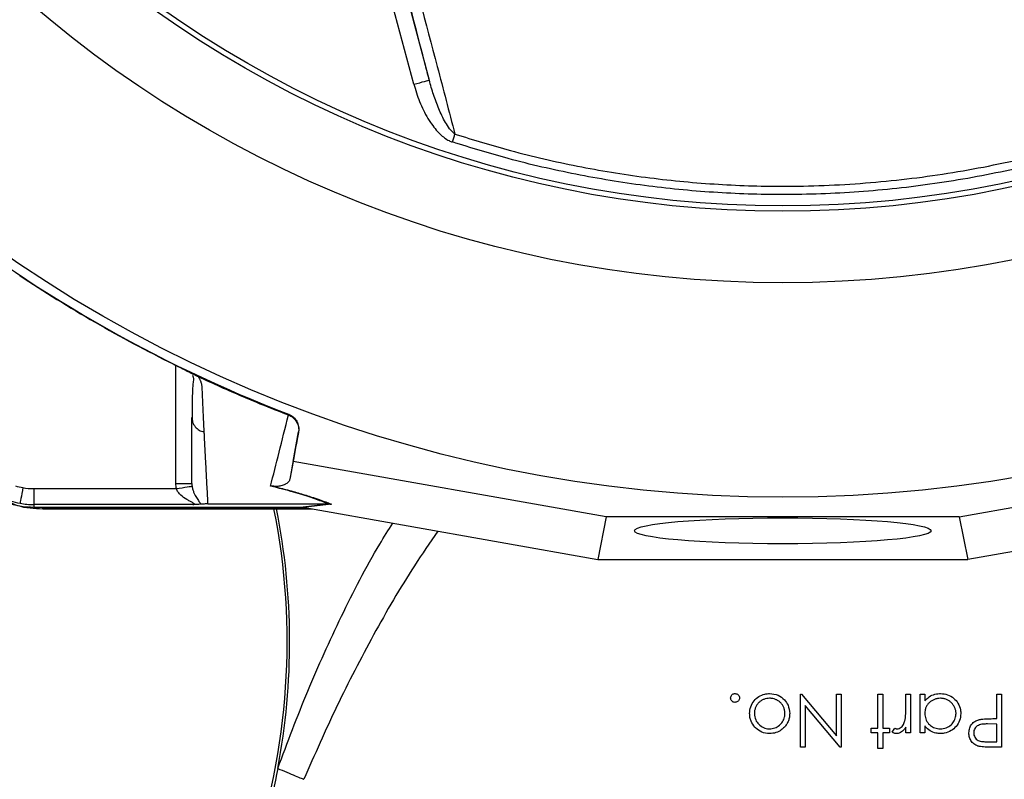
# Model space of a CAD drawing. Header units: millimetres. Extents: x 2336 to 3655, y 1807 to 4513.
# Tile 10 of 20: x 2643 to 3015, y 3262 to 3549. Entities that reach past the tile are written whole.
import ezdxf

# ---------------------------------------------------------------- set-up
doc = ezdxf.new("R2010")
doc.units = ezdxf.units.MM
doc.header["$LTSCALE"] = 2

msp = doc.modelspace()

# ---------------------------------------------------------------- linework, layer by layer
at = {"color": 7, "linetype": 'Continuous', "lineweight": 25}
for p, q in [((2782.83, 3582.26), (2797.8, 3526.41)), ((2792, 3524.85), (2777.04, 3580.71)), ((2709.46, 3414.92), (2709.61, 3414.84)), ((2708.13, 3398.95), (2708.29, 3398.07)), ((2744.64, 3399.87), (2744.71, 3400.14)), ((2746.47, 3382.29), (2748.46, 3393.49)), ((2748.46, 3393.49), (2748.4, 3393.25)), ((2746.47, 3382.29), (2745.15, 3375.68)), ((2864.64, 3361.37), (2746.47, 3382.29)), ((2998, 3361.37), (3116.17, 3382.29)), ((2648.42, 3372.05), (2702.29, 3372.05)), ((2648.42, 3372.05), (2648.42, 3366.05)), ((2708.55, 3366.05), (2648.42, 3366.05)), ((2648.42, 3366.05), (2648.42, 3365.07)), ((2714.13, 3366.26), (2759.7, 3366.26)), ((2749.04, 3365.07), (2759.73, 3366.26)), ((2760.89, 3366.16), (2750.18, 3364.97)), ((2759.73, 3366.26), (2759.7, 3366.26)), ((2648.42, 3365.07), (2749.04, 3365.07)), ((2651.88, 3364.33), (2651.88, 3364.75)), ((2751.39, 3364.75), (2651.88, 3364.75)), ((2753.76, 3364.33), (2651.88, 3364.33)), ((2750.8, 3364.86), (2861.43, 3345.28)), ((3111.84, 3364.86), (3001.22, 3345.28)), ((2864.64, 3361.37), (2861.43, 3345.28)), ((2998, 3361.37), (2864.64, 3361.37)), ((2998, 3361.37), (3001.22, 3345.28)), ((2861.43, 3345.28), (3001.22, 3345.28)), ((2938.04, 3274.36), (2938.04, 3294.36)), ((2938.45, 3294.36), (2951.63, 3278.66)), ((2951.63, 3278.66), (2951.63, 3294.36)), ((2953.42, 3294.36), (2953.42, 3274.36)), ((2977.78, 3289.45), (2977.78, 3294.36)), ((3013.94, 3294.36), (3013.94, 3274.36)), ((2953.05, 3274.36), (2939.83, 3290.11)), ((2939.83, 3290.11), (2939.83, 3274.36)), ((2977.78, 3279.75), (2977.78, 3281.9)), ((3012.14, 3283.08), (3008.64, 3283.13)), ((2939.83, 3274.36), (2938.04, 3274.36)), ((2953.42, 3274.36), (2953.05, 3274.36)), ((3013.94, 3274.36), (3010.01, 3274.36))]:
    msp.add_line(p, q, dxfattribs=at)
at = {"color": 8, "linetype": 'Continuous', "lineweight": 25}
msp.add_line((2702.13, 3374.03), (2702.13, 3418.64), dxfattribs=at)
at = {"color": 7, "linetype": 'Continuous', "lineweight": 25, "flags": 128}
for points in [[(2792, 3524.85), (2793.12, 3525.15), (2794.2, 3525.44), (2795.19, 3525.71), (2796.06, 3525.94), (2796.79, 3526.14), (2797.33, 3526.28), (2797.67, 3526.37), (2797.8, 3526.41)], [(2806.54, 3503.04), (2806.67, 3503.43), (2806.8, 3503.82), (2806.92, 3504.21), (2807.05, 3504.59), (2807.17, 3504.96), (2807.29, 3505.32), (2807.4, 3505.68), (2807.52, 3506.02)], [(2702.29, 3372.05), (2703.41, 3372.23), (2704.5, 3372.39), (2705.51, 3372.55), (2706.39, 3372.69), (2707.13, 3372.8), (2707.69, 3372.89), (2708.06, 3372.95), (2708.21, 3372.97)], [(2644.34, 3372.42), (2644.14, 3371.29), (2643.94, 3370.21), (2643.76, 3369.2), (2643.6, 3368.32), (2643.46, 3367.58), (2643.36, 3367.02), (2643.3, 3366.67), (2643.27, 3366.52)], [(2651.88, 3364.75), (2647.17, 3365.06), (2646.82, 3365.11)]]:
    msp.add_lwpolyline(points, dxfattribs=at)
at = {"color": 7, "linetype": 'Continuous', "lineweight": 25}
for radius in [516.02, 435.02, 408, 406]:
    msp.add_circle((2931.32, 3884.86), radius, dxfattribs=at)
for centre, radius, start, end in [((2931.32, 3884.86), 519.4, 231.0565, 248.9435), ((2648.42, 3394.86), 29.79, 210, 270), ((2648.42, 3394.86), 22.81, 252.3248, 259.6989), ((2648.42, 3394.86), 22.81, 259.6989, 270), ((2648.42, 3394.86), 28.81, 252.3248, 259.6989), ((2648.42, 3394.86), 28.81, 259.6989, 270), ((2488.14, 3314.14), 256, 341.0032, 11.32), ((2488.14, 3314.14), 256.94, 349.2716, 11.2706)]:
    msp.add_arc(centre, radius, start, end, dxfattribs=at)
msp.add_ellipse((2747.73, 3364.86), major_axis=(34.03, -5.98), ratio=0.015428, start_param=1.483174, end_param=1.50138, dxfattribs=at)
msp.add_ellipse((2931.32, 3356.12), major_axis=(56, 0), ratio=0.087489, dxfattribs=at)
for points, knots in [([(2797.8, 3526.41), (2797.24, 3528.57), (2792.45, 3547.1), (2787.59, 3565.84), (2783.31, 3582.39)], [0, 0, 0, 0, 0.116776, 1, 1, 1, 1]), ([(2787.74, 3581.13), (2792.12, 3564.54), (2798.77, 3539.34), (2805.29, 3514.5), (2807.52, 3506.02)], [0, 0, 0, 0, 0.658362, 1, 1, 1, 1]), ([(2807.52, 3506.02), (2807.11, 3506.29), (2806.76, 3506.62), (2806.09, 3507.32), (2805.79, 3507.68), (2804.92, 3508.82), (2804.41, 3509.63), (2802.97, 3512.11), (2802.16, 3513.84), (2800.68, 3517.35), (2800.02, 3519.13), (2798.82, 3522.74), (2798.28, 3524.56), (2797.8, 3526.41)], [0, 0, 0, 0, 0.0625, 0.0625, 0.125, 0.125, 0.25, 0.25, 0.5, 0.5, 0.75, 0.75, 1, 1, 1, 1]), ([(2792, 3524.85), (2792.14, 3524.34), (2792.92, 3521.55), (2794.72, 3516.6), (2797.87, 3510.69), (2801.41, 3506.23), (2804.42, 3503.85), (2806.13, 3503.19), (2806.54, 3503.04)], [0, 0, 0, 0, 0.059074, 0.3214235, 0.5832531, 0.7972879, 0.9516162, 1, 1, 1, 1]), ([(3056.1, 3503.04), (3052.38, 3501.86), (3039.53, 3497.78), (3017.11, 3492.1), (2988.76, 3486.96), (2960.1, 3483.86), (2932.18, 3482.84), (2905.12, 3483.74), (2879.01, 3486.3), (2853.13, 3490.58), (2828.92, 3496.11), (2813.56, 3500.87), (2806.54, 3503.04)], [0, 0, 0, 0, 0.046153, 0.159466, 0.273072, 0.386677, 0.49999, 0.603167, 0.706564, 0.809962, 0.913138, 1, 1, 1, 1]), ([(2807.52, 3506.02), (2814.48, 3503.87), (2829.72, 3499.15), (2853.75, 3493.67), (2879.42, 3489.43), (2905.33, 3486.88), (2933.08, 3485.96), (2962.59, 3487.14), (2993.67, 3490.8), (3020.83, 3496.21), (3041.24, 3501.62), (3051.43, 3504.85), (3055.13, 3506.02)], [0, 0, 0, 0, 0.086863, 0.19004, 0.293436, 0.396833, 0.500009, 0.624134, 0.74845, 0.872574, 0.953846, 1, 1, 1, 1]), ([(2701.09, 3419.16), (2701.24, 3419.08), (2701.53, 3418.94), (2701.96, 3418.73), (2702.38, 3418.52), (2702.8, 3418.31), (2703.22, 3418.1), (2703.63, 3417.9), (2704.04, 3417.69), (2704.44, 3417.49), (2704.84, 3417.29), (2705.36, 3417.03), (2705.97, 3416.72), (2706.67, 3416.37), (2707.32, 3416.04), (2707.92, 3415.73), (2708.48, 3415.44), (2709, 3415.17), (2709.3, 3415), (2709.46, 3414.92)], [0, 0, 0, 0, 0.043919, 0.087472, 0.13073, 0.173768, 0.216664, 0.259492, 0.30233, 0.345255, 0.388344, 0.431671, 0.51489, 0.596546, 0.677156, 0.757259, 0.837405, 0.91814, 1, 1, 1, 1]), ([(2701.09, 3419.15), (2701.91, 3418.75), (2703.57, 3417.93), (2705.91, 3416.75), (2707.74, 3415.82), (2708.43, 3415.45), (2708.66, 3415.32)], [0, 0, 0, 0, 0.272035, 0.551471, 0.845022, 1, 1, 1, 1]), ([(2708.43, 3414.98), (2708.52, 3414.7), (2708.91, 3413.57), (2708.55, 3412.11), (2708.45, 3410.16), (2708.28, 3407.28), (2708.22, 3403.24), (2708.21, 3399.85), (2708.21, 3398.06)], [0, 0, 0, 0, 0.038407, 0.157587, 0.27726, 0.405507, 0.68637, 1, 1, 1, 1]), ([(2709.61, 3414.84), (2709.66, 3414.82), (2709.75, 3414.78), (2709.9, 3414.71), (2710.05, 3414.64), (2710.21, 3414.57), (2710.38, 3414.49), (2710.5, 3414.43), (2710.55, 3414.41)], [0, 0, 0, 0, 0.160202, 0.321039, 0.484027, 0.650625, 0.822199, 1, 1, 1, 1]), ([(2710.55, 3414.41), (2710.63, 3414.28), (2710.77, 3414.04), (2710.96, 3413.68), (2711.14, 3413.33), (2711.29, 3412.99), (2711.43, 3412.65), (2711.55, 3412.33), (2711.65, 3412.01), (2711.74, 3411.7), (2711.82, 3411.31), (2711.88, 3410.8), (2711.92, 3410.08), (2711.96, 3409.2), (2712, 3408.2), (2712.08, 3406.55), (2712.18, 3404.29), (2712.31, 3401.49), (2712.44, 3398.75), (2712.57, 3396.06), (2712.66, 3394.32), (2712.7, 3393.45)], [0, 0, 0, 0, 0.0134228, 0.0267382, 0.0399565, 0.0530881, 0.0661437, 0.0791341, 0.0920702, 0.1049632, 0.1178244, 0.141662, 0.1728313, 0.2170572, 0.2634912, 0.3121266, 0.4491557, 0.58733, 0.7237611, 0.8613131, 1, 1, 1, 1]), ([(2708.13, 3374.03), (2708.13, 3374.48), (2708.13, 3375.39), (2708.13, 3376.77), (2708.13, 3378.16), (2708.13, 3379.57), (2708.13, 3380.99), (2708.13, 3382.42), (2708.13, 3383.86), (2708.13, 3385.31), (2708.13, 3386.78), (2708.13, 3388.26), (2708.13, 3389.75), (2708.13, 3391.25), (2708.13, 3392.76), (2708.13, 3394.29), (2708.13, 3395.83), (2708.13, 3397.38), (2708.13, 3398.43), (2708.13, 3398.95)], [0, 0, 0, 0, 0.061953, 0.123509, 0.18467, 0.245435, 0.305808, 0.365787, 0.425376, 0.484574, 0.543383, 0.601804, 0.659839, 0.717488, 0.774754, 0.831636, 0.888137, 0.944258, 1, 1, 1, 1]), ([(2737.89, 3372.99), (2738.91, 3377.07), (2739.98, 3381.33), (2742.22, 3390.28), (2743.39, 3394.96), (2744.61, 3399.88)], [0, 0, 0, 0, 0.5, 0.5, 1, 1, 1, 1]), ([(2744.64, 3399.87), (2745.3, 3399.62), (2745.89, 3399.26), (2746.94, 3398.36), (2747.38, 3397.82), (2747.89, 3396.92), (2748.03, 3396.61), (2748.26, 3395.96), (2748.35, 3395.63), (2748.47, 3394.95), (2748.49, 3394.61), (2748.49, 3393.93), (2748.46, 3393.59), (2748.4, 3393.25)], [0, 0, 0, 0, 0.25, 0.25, 0.5, 0.5, 0.625, 0.625, 0.75, 0.75, 0.875, 0.875, 1, 1, 1, 1]), ([(2744.71, 3400.14), (2745.36, 3399.89), (2745.95, 3399.54), (2747, 3398.63), (2747.44, 3398.1), (2747.95, 3397.19), (2748.09, 3396.87), (2748.32, 3396.23), (2748.41, 3395.89), (2748.58, 3394.86), (2748.58, 3394.18), (2748.46, 3393.49)], [0, 0, 0, 0, 0.25, 0.25, 0.5, 0.5, 0.625, 0.625, 0.75, 0.75, 1, 1, 1, 1]), ([(2712.7, 3393.45), (2712.73, 3392.98), (2712.77, 3392.03), (2712.84, 3390.64), (2712.91, 3389.25), (2712.98, 3387.87), (2713.05, 3386.51), (2713.12, 3385.16), (2713.19, 3383.82), (2713.26, 3382.49), (2713.33, 3381.18), (2713.4, 3379.87), (2713.47, 3378.58), (2713.54, 3377.29), (2713.61, 3376.02), (2713.67, 3374.76), (2713.74, 3373.51), (2713.81, 3372.28), (2713.87, 3371.05), (2713.94, 3369.83), (2714, 3368.63), (2714.07, 3367.43), (2714.11, 3366.65), (2714.13, 3366.26)], [0, 0, 0, 0, 0.0453363, 0.0908939, 0.1366742, 0.1826782, 0.2289071, 0.2753619, 0.3220437, 0.3689537, 0.4160929, 0.4634623, 0.5110629, 0.5588958, 0.6069619, 0.6552622, 0.7037976, 0.7525692, 0.8015777, 0.8508242, 0.9003095, 0.9500345, 1, 1, 1, 1]), ([(2748.4, 3393.25), (2748.25, 3392.42), (2747.29, 3387.24), (2746.21, 3381.38), (2745.32, 3376.59), (2745.15, 3375.68)], [0, 0, 0, 0, 0.133371, 0.835602, 1, 1, 1, 1]), ([(2702.13, 3374.03), (2702.92, 3374.03), (2703.7, 3374.03), (2705.16, 3374.03), (2705.82, 3374.03), (2706.93, 3374.03), (2707.38, 3374.03), (2707.98, 3374.03), (2708.13, 3374.03), (2708.13, 3374.03)], [0, 0, 0, 0, 0.25, 0.25, 0.5, 0.5, 0.75, 0.75, 1, 1, 1, 1]), ([(2708.21, 3372.97), (2708.28, 3372.49), (2708.39, 3372.05), (2708.64, 3371.23), (2708.79, 3370.84), (2709.24, 3369.78), (2709.58, 3369.18), (2710.23, 3368.11), (2710.55, 3367.65), (2711.12, 3366.82), (2711.37, 3366.46), (2711.5, 3366.16)], [0, 0, 0, 0, 0.125, 0.125, 0.25, 0.25, 0.5, 0.5, 0.75, 0.75, 1, 1, 1, 1]), ([(2738.89, 3372.94), (2738.56, 3372.97), (2738.23, 3373.01), (2737.9, 3373), (2737.89, 3372.99)], [0, 0, 0, 0, 0.977857, 1, 1, 1, 1]), ([(2759.7, 3366.26), (2759.25, 3366.44), (2757.38, 3367.21), (2753.38, 3368.66), (2746.76, 3370.72), (2740.88, 3372.23), (2737.89, 3372.99)], [0, 0, 0, 0, 0.096818, 0.393267, 0.691599, 1, 1, 1, 1]), ([(2745.15, 3375.68), (2745.04, 3375.34), (2744.8, 3374.67), (2743.92, 3373.89), (2742.88, 3373.36), (2741.93, 3373.07), (2741.13, 3372.92), (2740.34, 3372.87), (2739.72, 3372.85), (2739.04, 3372.93), (2738.89, 3372.94)], [0, 0, 0, 0, 0.2763141, 0.5442272, 0.7175585, 0.8282715, 0.8984326, 0.9427069, 0.9873255, 1, 1, 1, 1]), ([(2738.89, 3372.94), (2740.75, 3372.47), (2744.62, 3371.48), (2749.67, 3370.05), (2754.82, 3368.44), (2758.41, 3367.16), (2760.37, 3366.37), (2760.89, 3366.16)], [0, 0, 0, 0, 0.187656, 0.392204, 0.596857, 0.89334, 1, 1, 1, 1]), ([(2708.55, 3366.05), (2708.71, 3366.06), (2708.85, 3366.08), (2709.06, 3366.14), (2709.12, 3366.19), (2709.09, 3366.32), (2709, 3366.4), (2708.76, 3366.57), (2708.6, 3366.66), (2708.11, 3366.92), (2707.74, 3367.11), (2706.97, 3367.52), (2706.59, 3367.73), (2705.42, 3368.43), (2704.65, 3368.97), (2703.6, 3369.95), (2703.26, 3370.32), (2702.83, 3370.92), (2702.7, 3371.13), (2702.46, 3371.57), (2702.36, 3371.81), (2702.29, 3372.05)], [0, 0, 0, 0, 0.0625, 0.0625, 0.125, 0.125, 0.1875, 0.1875, 0.25, 0.25, 0.375, 0.375, 0.5, 0.5, 0.75, 0.75, 0.875, 0.875, 0.9375, 0.9375, 1, 1, 1, 1]), ([(2651.88, 3364.33), (2648.65, 3364.45), (2644.35, 3364.6), (2640.49, 3366.35), (2639.53, 3366.78)], [0, 0, 0, 0, 0.752145, 1, 1, 1, 1]), ([(2711.5, 3366.16), (2711.36, 3366.15), (2711.19, 3366.13), (2710.79, 3366.11), (2710.56, 3366.1), (2710.05, 3366.09), (2709.77, 3366.08), (2709.18, 3366.07), (2708.86, 3366.06), (2708.55, 3366.05)], [0, 0, 0, 0, 0.25, 0.25, 0.5, 0.5, 0.75, 0.75, 1, 1, 1, 1]), ([(2714.13, 3366.26), (2713.79, 3366.26), (2713.47, 3366.25), (2712.92, 3366.24), (2712.69, 3366.23), (2712.28, 3366.21), (2712.1, 3366.2), (2711.78, 3366.18), (2711.64, 3366.17), (2711.5, 3366.16)], [0, 0, 0, 0, 0.25, 0.25, 0.5, 0.5, 0.75, 0.75, 1, 1, 1, 1]), ([(2911.63, 3292.95), (2911.65, 3293.19), (2911.7, 3293.63), (2912.09, 3294.15), (2912.55, 3294.49), (2912.97, 3294.61), (2913.22, 3294.62), (2913.3, 3294.62)], [0, 0, 0, 0, 0.268065, 0.502286, 0.70988, 0.908067, 1, 1, 1, 1]), ([(2913.3, 3291.29), (2913.06, 3291.31), (2912.59, 3291.36), (2912.06, 3291.78), (2911.69, 3292.31), (2911.65, 3292.74), (2911.63, 3292.95)], [0, 0, 0, 0, 0.264778, 0.526627, 0.762319, 1, 1, 1, 1]), ([(2913.3, 3294.62), (2913.52, 3294.59), (2913.98, 3294.54), (2914.51, 3294.14), (2914.89, 3293.61), (2914.94, 3293.18), (2914.96, 3292.95)], [0, 0, 0, 0, 0.258903, 0.517621, 0.752414, 1, 1, 1, 1]), ([(2914.96, 3292.95), (2914.94, 3292.75), (2914.91, 3292.38), (2914.62, 3291.9), (2914.23, 3291.54), (2913.76, 3291.32), (2913.44, 3291.3), (2913.3, 3291.29)], [0, 0, 0, 0, 0.231589, 0.426717, 0.62131, 0.827906, 1, 1, 1, 1]), ([(2918.81, 3287.1), (2918.88, 3287.95), (2919.03, 3289.66), (2920.37, 3291.91), (2922.21, 3293.63), (2924.33, 3294.51), (2925.74, 3294.59), (2926.36, 3294.62)], [0, 0, 0, 0, 0.216718, 0.435095, 0.636166, 0.83807, 1, 1, 1, 1]), ([(2926.37, 3292.83), (2926, 3292.82), (2925.63, 3292.8), (2924.9, 3292.67), (2924.54, 3292.56), (2923.83, 3292.29), (2923.5, 3292.12), (2922.86, 3291.71), (2922.55, 3291.47), (2922.01, 3290.93), (2921.78, 3290.63), (2921.35, 3289.99), (2921.18, 3289.66), (2920.89, 3288.96), (2920.77, 3288.59), (2920.63, 3287.85), (2920.62, 3287.48), (2920.6, 3287.11)], [0, 0, 0, 0, 0.125, 0.125, 0.25, 0.25, 0.375, 0.375, 0.5, 0.5, 0.625, 0.625, 0.75, 0.75, 0.875, 0.875, 1, 1, 1, 1]), ([(2926.36, 3294.62), (2927.47, 3294.51), (2929.57, 3294.3), (2931.91, 3292.47), (2933.59, 3290.09), (2933.81, 3288.16), (2933.94, 3287.1)], [0, 0, 0, 0, 0.273934, 0.523736, 0.736616, 1, 1, 1, 1]), ([(2932.14, 3287.11), (2932.13, 3287.3), (2932.13, 3287.49), (2932.1, 3287.88), (2932.07, 3288.06), (2931.96, 3288.62), (2931.85, 3288.99), (2931.56, 3289.69), (2931.38, 3290.02), (2930.97, 3290.64), (2930.73, 3290.93), (2930.2, 3291.46), (2929.91, 3291.7), (2929.28, 3292.1), (2928.95, 3292.28), (2928.25, 3292.55), (2927.89, 3292.65), (2927.33, 3292.76), (2927.14, 3292.79), (2926.76, 3292.82), (2926.56, 3292.82), (2926.37, 3292.83)], [0, 0, 0, 0, 0.0625, 0.0625, 0.125, 0.125, 0.25, 0.25, 0.375, 0.375, 0.5, 0.5, 0.625, 0.625, 0.75, 0.75, 0.875, 0.875, 0.9375, 0.9375, 1, 1, 1, 1]), ([(2984.96, 3291.84), (2985.35, 3292.26), (2986.27, 3293.26), (2988.18, 3294.29), (2989.87, 3294.6), (2990.79, 3294.62), (2990.93, 3294.62)], [0, 0, 0, 0, 0.251877, 0.595689, 0.936989, 1, 1, 1, 1]), ([(2990.87, 3292.83), (2990.48, 3292.81), (2990.1, 3292.79), (2989.35, 3292.66), (2988.98, 3292.55), (2988.26, 3292.27), (2987.92, 3292.1), (2987.27, 3291.7), (2986.96, 3291.48), (2986.4, 3290.95), (2986.15, 3290.66), (2985.72, 3290.03), (2985.53, 3289.69), (2985.24, 3288.98), (2985.13, 3288.61), (2984.99, 3287.86), (2984.98, 3287.47), (2984.96, 3287.09)], [0, 0, 0, 0, 0.125, 0.125, 0.25, 0.25, 0.375, 0.375, 0.5, 0.5, 0.625, 0.625, 0.75, 0.75, 0.875, 0.875, 1, 1, 1, 1]), ([(2996.76, 3287.04), (2996.75, 3287.23), (2996.74, 3287.42), (2996.71, 3287.8), (2996.68, 3287.99), (2996.56, 3288.54), (2996.44, 3288.91), (2996.14, 3289.61), (2995.95, 3289.94), (2995.52, 3290.57), (2995.28, 3290.87), (2994.74, 3291.41), (2994.44, 3291.65), (2993.8, 3292.06), (2993.46, 3292.25), (2992.76, 3292.53), (2992.39, 3292.64), (2991.83, 3292.75), (2991.64, 3292.78), (2991.25, 3292.81), (2991.06, 3292.82), (2990.87, 3292.83)], [0, 0, 0, 0, 0.0625, 0.0625, 0.125, 0.125, 0.25, 0.25, 0.375, 0.375, 0.5, 0.5, 0.625, 0.625, 0.75, 0.75, 0.875, 0.875, 0.9375, 0.9375, 1, 1, 1, 1]), ([(2990.93, 3294.62), (2991.83, 3294.54), (2993.64, 3294.38), (2995.92, 3292.94), (2997.66, 3290.96), (2998.47, 3288.86), (2998.53, 3287.49), (2998.55, 3287.02)], [0, 0, 0, 0, 0.224381, 0.450669, 0.656122, 0.881334, 1, 1, 1, 1]), ([(2977.46, 3284.44), (2977.51, 3284.64), (2977.55, 3284.85), (2977.61, 3285.26), (2977.63, 3285.47), (2977.69, 3286.1), (2977.72, 3286.52), (2977.77, 3287.78), (2977.78, 3288.61), (2977.78, 3289.45)], [0, 0, 0, 0, 0.125, 0.125, 0.25, 0.25, 0.5, 0.5, 1, 1, 1, 1]), ([(2920.81, 3281.9), (2920.26, 3282.63), (2919.42, 3283.74), (2918.88, 3285.59), (2918.83, 3286.59), (2918.81, 3287.1)], [0, 0, 0, 0, 0.482857, 0.736729, 1, 1, 1, 1]), ([(2920.6, 3287.11), (2920.69, 3286.28), (2920.87, 3284.73), (2922.24, 3282.92), (2923.95, 3281.65), (2925.47, 3281.31), (2926.28, 3281.29), (2926.37, 3281.29)], [0, 0, 0, 0, 0.268287, 0.503046, 0.734739, 0.971141, 1, 1, 1, 1]), ([(2926.37, 3281.29), (2927.03, 3281.35), (2928.35, 3281.46), (2930.05, 3282.51), (2931.36, 3283.96), (2932.05, 3285.58), (2932.12, 3286.67), (2932.14, 3287.11)], [0, 0, 0, 0, 0.218258, 0.438551, 0.634921, 0.852926, 1, 1, 1, 1]), ([(2933.94, 3287.1), (2933.93, 3286.86), (2933.92, 3286.63), (2933.89, 3286.16), (2933.86, 3285.92), (2933.74, 3285.22), (2933.61, 3284.77), (2933.28, 3283.89), (2933.06, 3283.46), (2932.68, 3282.85), (2932.54, 3282.65), (2932.25, 3282.28), (2932.09, 3282.09), (2931.93, 3281.91)], [0, 0, 0, 0, 0.125, 0.125, 0.25, 0.25, 0.5, 0.5, 0.75, 0.75, 0.875, 0.875, 1, 1, 1, 1]), ([(2974.56, 3281.29), (2974.82, 3281.32), (2975.36, 3281.39), (2976.07, 3281.87), (2976.85, 3282.71), (2977.24, 3283.65), (2977.43, 3284.31), (2977.46, 3284.44)], [0, 0, 0, 0, 0.172983, 0.346406, 0.550098, 0.915602, 1, 1, 1, 1]), ([(2984.96, 3287.09), (2985.02, 3286.38), (2985.14, 3284.97), (2986.27, 3283.21), (2987.82, 3281.94), (2989.42, 3281.35), (2990.47, 3281.31), (2990.85, 3281.29)], [0, 0, 0, 0, 0.228759, 0.459935, 0.658714, 0.875764, 1, 1, 1, 1]), ([(2990.85, 3281.29), (2991.59, 3281.36), (2993.07, 3281.51), (2994.92, 3282.69), (2996.17, 3284.33), (2996.71, 3285.85), (2996.75, 3286.77), (2996.76, 3287.04)], [0, 0, 0, 0, 0.240726, 0.483338, 0.695009, 0.912631, 1, 1, 1, 1]), ([(2998.55, 3287.02), (2998.47, 3286.14), (2998.31, 3284.38), (2996.9, 3282.15), (2994.9, 3280.42), (2992.76, 3279.58), (2991.35, 3279.51), (2990.88, 3279.49)], [0, 0, 0, 0, 0.219464, 0.44052, 0.644952, 0.881035, 1, 1, 1, 1]), ([(3001.63, 3279.73), (3001.68, 3280.4), (3001.77, 3281.6), (3002.64, 3283.12), (3003.84, 3284.18), (3004.92, 3284.62), (3005.53, 3284.78), (3005.62, 3284.81)], [0, 0, 0, 0, 0.284102, 0.508076, 0.732066, 0.959657, 1, 1, 1, 1]), ([(3005.62, 3284.81), (3006.04, 3284.88), (3006.88, 3285.02), (3008.59, 3285.11), (3009.86, 3285.12), (3010.71, 3285.13)], [0, 0, 0, 0, 0.250574, 0.500813, 1, 1, 1, 1]), ([(2926.36, 3279.49), (2925.33, 3279.59), (2923.35, 3279.79), (2921.63, 3281.05), (2920.9, 3281.81), (2920.81, 3281.9)], [0, 0, 0, 0, 0.487238, 0.937226, 1, 1, 1, 1]), ([(2931.93, 3281.91), (2931.56, 3281.54), (2930.64, 3280.64), (2928.71, 3279.67), (2927.17, 3279.55), (2926.36, 3279.49)], [0, 0, 0, 0, 0.249714, 0.610115, 1, 1, 1, 1]), ([(2974.22, 3279.49), (2974.08, 3279.5), (2973.8, 3279.52), (2973.26, 3279.66), (2972.9, 3279.86), (2972.65, 3279.99)], [0, 0, 0, 0, 0.250206, 0.50114, 1, 1, 1, 1]), ([(2973.64, 3281.55), (2973.78, 3281.48), (2974, 3281.39), (2974.31, 3281.3), (2974.48, 3281.29), (2974.56, 3281.29)], [0, 0, 0, 0, 0.491684, 0.743058, 1, 1, 1, 1]), ([(2977.78, 3281.9), (2977.57, 3281.59), (2977.05, 3280.81), (2976, 3279.9), (2974.92, 3279.52), (2974.36, 3279.5), (2974.22, 3279.49)], [0, 0, 0, 0, 0.252341, 0.626041, 0.904476, 1, 1, 1, 1]), ([(2990.88, 3279.49), (2990.3, 3279.52), (2988.92, 3279.6), (2986.89, 3280.41), (2985.62, 3281.6), (2985.06, 3282.33), (2984.96, 3282.45)], [0, 0, 0, 0, 0.25159, 0.597496, 0.930304, 1, 1, 1, 1]), ([(3008.64, 3283.13), (3008.35, 3283.13), (3008.05, 3283.12), (3007.47, 3283.09), (3007.17, 3283.08), (3006.3, 3282.98), (3005.71, 3282.88), (3004.92, 3282.47), (3004.67, 3282.31), (3004.24, 3281.91), (3004.05, 3281.68), (3003.74, 3281.18), (3003.62, 3280.9), (3003.5, 3280.48), (3003.47, 3280.33), (3003.44, 3280.04), (3003.43, 3279.89), (3003.42, 3279.74)], [0, 0, 0, 0, 0.125, 0.125, 0.25, 0.25, 0.5, 0.5, 0.625, 0.625, 0.75, 0.75, 0.875, 0.875, 0.9375, 0.9375, 1, 1, 1, 1]), ([(3005.46, 3274.67), (3005.32, 3274.7), (3005.18, 3274.74), (3004.91, 3274.83), (3004.78, 3274.88), (3004.38, 3275.05), (3004.13, 3275.18), (3003.4, 3275.65), (3002.98, 3276.05), (3002.45, 3276.73), (3002.3, 3276.98), (3002.05, 3277.49), (3001.94, 3277.75), (3001.78, 3278.3), (3001.72, 3278.59), (3001.64, 3279.15), (3001.63, 3279.44), (3001.63, 3279.73)], [0, 0, 0, 0, 0.0625, 0.0625, 0.125, 0.125, 0.25, 0.25, 0.5, 0.5, 0.625, 0.625, 0.75, 0.75, 0.875, 0.875, 1, 1, 1, 1]), ([(3003.42, 3279.74), (3003.43, 3279.59), (3003.44, 3279.45), (3003.47, 3279.17), (3003.5, 3279.03), (3003.61, 3278.61), (3003.73, 3278.35), (3004.03, 3277.86), (3004.21, 3277.63), (3004.62, 3277.23), (3004.85, 3277.06), (3005.62, 3276.66), (3006.19, 3276.56), (3007.34, 3276.43), (3007.91, 3276.42), (3008.48, 3276.42)], [0, 0, 0, 0, 0.0625, 0.0625, 0.125, 0.125, 0.25, 0.25, 0.375, 0.375, 0.5, 0.5, 0.75, 0.75, 1, 1, 1, 1]), ([(3010.01, 3274.36), (3009.63, 3274.37), (3008.87, 3274.37), (3007.35, 3274.41), (3006.21, 3274.56), (3005.46, 3274.67)], [0, 0, 0, 0, 0.2502574, 0.5005225, 1, 1, 1, 1]), ([(2740.6, 3266.31), (2739.47, 3260.35), (2738.11, 3254.34), (2734.93, 3242.36), (2733.12, 3236.39), (2731.09, 3230.5)], [0, 0, 0, 0, 0.5, 0.5, 1, 1, 1, 1]), ([(2740.6, 3266.31), (2741.69, 3265.86), (2742.86, 3265.37), (2745.13, 3264.43), (2746.23, 3263.97), (2748.11, 3263.19), (2748.89, 3262.87), (2749.99, 3262.41), (2750.32, 3262.27), (2750.46, 3262.21)], [0, 0, 0, 0, 0.25, 0.25, 0.5, 0.5, 0.75, 0.75, 1, 1, 1, 1])]:
    msp.add_open_spline(points, degree=3, knots=knots, dxfattribs=at)
for points in [[(2643.13, 3452.62), (2661.7, 3440.24), (2681.08, 3429.05), (2701.09, 3419.16)], [(2710.55, 3414.41), (2716.14, 3411.78), (2727.42, 3406.74), (2738.86, 3402.09), (2744.63, 3399.88)], [(2702.29, 3372.05), (2702.18, 3372.7), (2702.13, 3373.36), (2702.13, 3374.03)], [(2708.13, 3374.03), (2708.13, 3373.67), (2708.16, 3373.32), (2708.21, 3372.97)], [(2759.73, 3366.26), (2760.12, 3366.26), (2760.51, 3366.22), (2760.89, 3366.16)], [(2749.04, 3365.07), (2749.43, 3365.07), (2749.81, 3365.03), (2750.18, 3364.97)], [(2938.04, 3294.36), (2938.18, 3294.36), (2938.31, 3294.36), (2938.45, 3294.36)], [(2951.63, 3294.36), (2952.23, 3294.36), (2952.83, 3294.36), (2953.42, 3294.36)], [(2967.27, 3281.54), (2967.27, 3285.83), (2967.27, 3290.1), (2967.27, 3294.36)], [(2967.27, 3294.36), (2967.87, 3294.36), (2968.47, 3294.36), (2969.06, 3294.36)], [(2969.06, 3294.36), (2969.06, 3290.1), (2969.06, 3285.83), (2969.06, 3281.54)], [(2977.78, 3294.36), (2978.38, 3294.36), (2978.98, 3294.36), (2979.58, 3294.36)], [(2979.58, 3294.36), (2979.58, 3289.5), (2979.58, 3284.63), (2979.58, 3279.75)], [(2983.17, 3279.75), (2983.17, 3284.63), (2983.17, 3289.5), (2983.17, 3294.36)], [(2983.17, 3294.36), (2983.77, 3294.36), (2984.36, 3294.36), (2984.96, 3294.36)], [(2984.96, 3294.36), (2984.96, 3293.52), (2984.96, 3292.68), (2984.96, 3291.84)], [(3012.14, 3285.13), (3012.14, 3288.21), (3012.14, 3291.29), (3012.14, 3294.36)], [(3012.14, 3294.36), (3012.74, 3294.36), (3013.34, 3294.36), (3013.94, 3294.36)], [(3010.71, 3285.13), (3011.19, 3285.13), (3011.67, 3285.13), (3012.14, 3285.13)], [(2964.71, 3279.75), (2964.71, 3280.35), (2964.71, 3280.95), (2964.71, 3281.54)], [(2964.71, 3281.54), (2965.56, 3281.54), (2966.41, 3281.54), (2967.27, 3281.54)], [(2969.06, 3281.54), (2969.92, 3281.54), (2970.77, 3281.54), (2971.63, 3281.54)], [(2971.63, 3281.54), (2971.63, 3280.95), (2971.63, 3280.35), (2971.63, 3279.75)], [(2972.65, 3279.99), (2972.98, 3280.51), (2973.31, 3281.03), (2973.64, 3281.55)], [(2984.96, 3282.45), (2984.96, 3281.55), (2984.96, 3280.65), (2984.96, 3279.75)], [(3012.14, 3276.42), (3012.14, 3278.64), (3012.14, 3280.86), (3012.14, 3283.08)], [(2967.27, 3279.75), (2966.41, 3279.75), (2965.56, 3279.75), (2964.71, 3279.75)], [(2967.27, 3273.85), (2967.27, 3275.82), (2967.27, 3277.79), (2967.27, 3279.75)], [(2971.63, 3279.75), (2970.77, 3279.75), (2969.92, 3279.75), (2969.06, 3279.75)], [(2969.06, 3279.75), (2969.06, 3277.79), (2969.06, 3275.82), (2969.06, 3273.85)], [(2979.58, 3279.75), (2978.98, 3279.75), (2978.38, 3279.75), (2977.78, 3279.75)], [(2984.96, 3279.75), (2984.36, 3279.75), (2983.77, 3279.75), (2983.17, 3279.75)], [(3008.48, 3276.42), (3009.7, 3276.42), (3010.92, 3276.42), (3012.14, 3276.42)], [(2969.06, 3273.85), (2968.47, 3273.85), (2967.87, 3273.85), (2967.27, 3273.85)]]:
    msp.add_open_spline(points, degree=3, dxfattribs=at)
at = {"color": 8, "linetype": 'Continuous', "lineweight": 25}
for points, knots in [([(2708.29, 3398.07), (2708.32, 3397.76), (2708.44, 3396.81), (2709.34, 3395.4), (2710.82, 3394.06), (2712.09, 3393.65), (2712.7, 3393.45)], [0, 0, 0, 0, 0.1405924, 0.4323876, 0.7241849, 1, 1, 1, 1]), ([(2740.6, 3266.31), (2744.26, 3276.12), (2751.55, 3295.58), (2764.45, 3323.88), (2775.21, 3345.04), (2782.37, 3356.37), (2784.02, 3358.98)], [0, 0, 0, 0, 0.306192, 0.608081, 0.909662, 1, 1, 1, 1]), ([(2801.01, 3355.97), (2798.04, 3351.65), (2789.32, 3338.98), (2776.59, 3316.89), (2762.63, 3289.96), (2754.52, 3271.46), (2750.46, 3262.21)], [0, 0, 0, 0, 0.147352, 0.4321, 0.716026, 1, 1, 1, 1])]:
    msp.add_open_spline(points, degree=3, knots=knots, dxfattribs=at)

doc.saveas('drawing.dxf')
